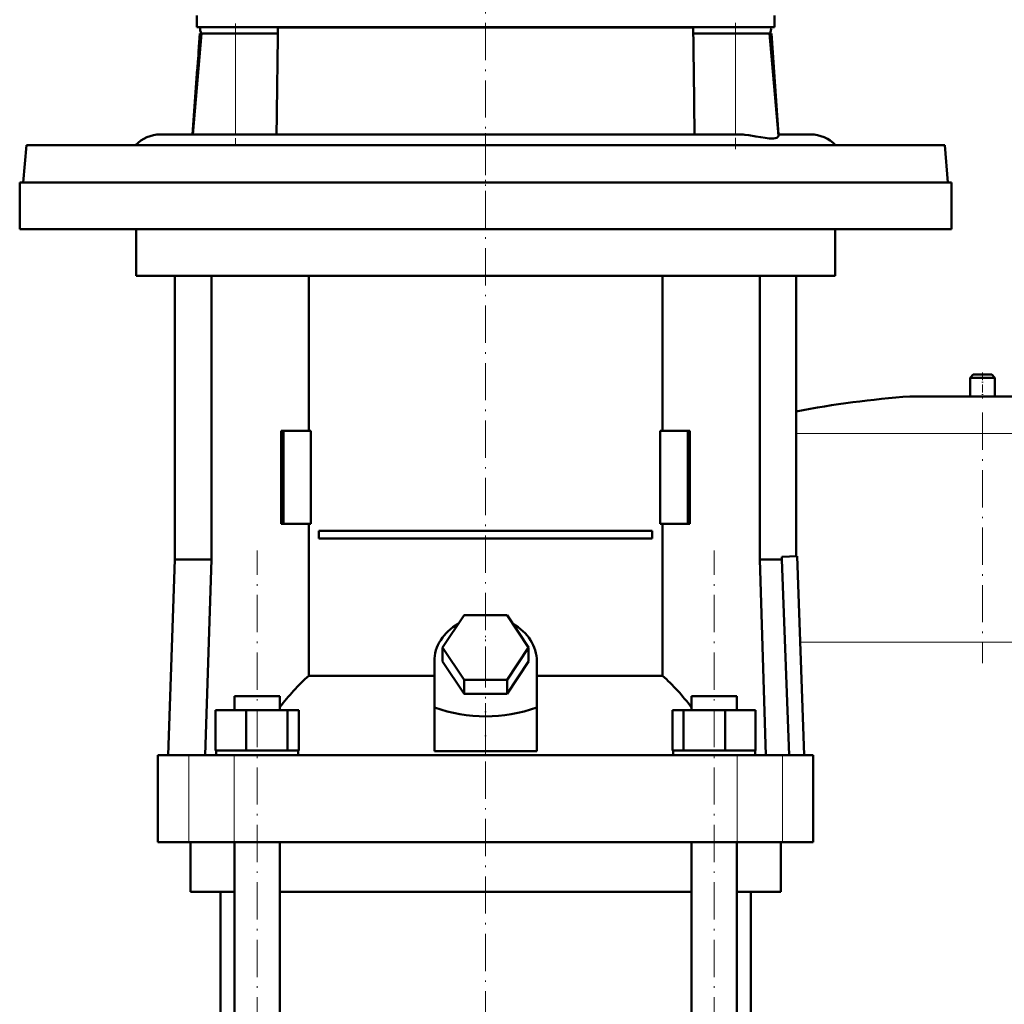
# Model space of a CAD drawing. Extents: x -1438 to 1837, y -1771 to 755.
# Tile 63 of 95: x -173 to 144, y 99 to 416. Entities that reach past the tile are written whole.
import ezdxf

# ---------------------------------------------------------------- set-up
doc = ezdxf.new("R2010")
doc.units = 0
doc.linetypes.add('DASHDOT', pattern=[18.5, 12, -3, 0.5, -3])

msp = doc.modelspace()

# ---------------------------------------------------------------- linework, layer by layer
at = {"color": 7, "linetype": 'DASHDOT', "lineweight": 18}
for p, q in [((-23.22, 488.7), (-23.22, 351.9)), ((-103.72, 414.55), (-103.72, 375.55)), ((57.28, 414.68), (57.28, 374.06)), ((-23.21, 379.18), (-23.21, 188.63)), ((136.79, 289.21), (136.79, 208.57)), ((-96.75, -318), (-96.75, 244.8)), ((50.33, -318), (50.33, 244.8)), ((-23.21, -316.1), (-23.21, 223.9))]:
    msp.add_line(p, q, dxfattribs=at)
at = {"color": 7, "lineweight": 50}
for p, q in [((-116.22, 413.3), (-116.22, 417.05)), ((69.78, 413.3), (69.78, 417.05)), ((-116.22, 413.3), (21.37, 413.3)), ((-90.09, 411.3), (-90.07, 412.97)), ((21.37, 413.3), (69.78, 413.3)), ((43.63, 412.97), (43.65, 411.3)), ((-114.64, 411.3), (-117.49, 378.8)), ((-115.25, 411.3), (-115.55, 406.97)), ((-114.62, 411.3), (-115.25, 411.3)), ((-114.64, 411.3), (-103.72, 411.3)), ((-90.09, 411.3), (-103.72, 411.3)), ((57.28, 411.3), (43.65, 411.3)), ((57.28, 411.3), (68.21, 411.3)), ((68.81, 411.3), (68.21, 411.3)), ((68.21, 411.3), (71.09, 378.32)), ((68.81, 411.3), (71.08, 378.8)), ((-115.56, 406.54), (-115.59, 405.95)), ((-115.55, 406.97), (-115.56, 406.54)), ((-116.04, 399.97), (-117.52, 378.8)), ((-127.87, 378.8), (-117.49, 378.8)), ((-117.49, 378.8), (-104.39, 378.8)), ((-104.37, 378.8), (-104.39, 378.8)), ((-104.37, 378.8), (-73.39, 378.8)), ((-73.39, 378.8), (57.95, 378.8)), ((71.05, 378.8), (81.43, 378.8)), ((-171.04, 375.3), (-172.09, 363.3)), ((-94.09, 375.3), (-171.04, 375.3)), ((124.6, 375.3), (-94.09, 375.3)), ((124.6, 375.3), (125.65, 363.3)), ((-173.21, 363.3), (-23.21, 363.3)), ((-173.21, 363.3), (-173.21, 348.3)), ((-172.09, 363.3), (-94.59, 363.3)), ((-94.59, 363.3), (125.65, 363.3)), ((-23.21, 363.3), (126.79, 363.3)), ((126.79, 363.3), (126.79, 348.3)), ((-173.21, 348.3), (-23.21, 348.3)), ((-135.71, 348.3), (-135.71, 333.3)), ((-23.21, 348.3), (126.79, 348.3)), ((89.29, 348.3), (89.29, 333.3)), ((-135.71, 333.3), (-23.21, 333.3)), ((-123.21, 333.3), (-123.21, 241.9)), ((-111.5, 333.3), (-111.5, 241.9)), ((-80.16, 283.4), (-80.16, 333.3)), ((-23.21, 333.3), (89.29, 333.3)), ((33.74, 333.3), (33.74, 283.4)), ((65.09, 333.3), (65.09, 241.9)), ((76.79, 333.3), (76.79, 243)), ((133.79, 301.45), (132.79, 300.45)), ((133.79, 301.45), (139.79, 301.45)), ((140.79, 300.45), (139.79, 301.45)), ((132.79, 300.45), (140.79, 300.45)), ((132.79, 300.45), (132.79, 294.45)), ((140.79, 294.45), (140.79, 300.45)), ((113.79, 294.45), (136.79, 294.45)), ((132.79, 294.45), (113.79, 294.45)), ((136.79, 294.45), (159.79, 294.45)), ((159.79, 294.45), (140.79, 294.45)), ((-88.28, 283.4), (-88.99, 283.4)), ((-88.99, 253.4), (-88.99, 283.4)), ((-79.44, 283.4), (-88.28, 283.4)), ((-88.28, 253.4), (-88.28, 283.4)), ((-79.44, 253.4), (-79.44, 283.4)), ((33.02, 283.4), (33.02, 253.4)), ((41.87, 283.4), (33.02, 283.4)), ((41.87, 253.4), (41.87, 283.4)), ((42.57, 283.4), (41.87, 283.4)), ((42.57, 283.4), (42.57, 253.4)), ((-88.99, 253.4), (-88.28, 253.4)), ((-88.28, 253.4), (-79.44, 253.4)), ((-80.16, 204.51), (-80.16, 253.4)), ((-76.86, 251.15), (30.45, 251.15)), ((-76.86, 251.15), (-76.86, 248.65)), ((30.45, 251.15), (30.45, 248.65)), ((33.02, 253.4), (41.87, 253.4)), ((33.74, 253.4), (33.74, 204.51)), ((41.87, 253.4), (42.57, 253.4)), ((30.45, 248.65), (-76.86, 248.65)), ((-123.21, 241.9), (-125.41, 178.9)), ((-111.5, 241.9), (-123.21, 241.9)), ((-111.5, 241.9), (-113.45, 178.9)), ((65.09, 241.9), (72.18, 241.9)), ((65.09, 241.9), (67.03, 178.9)), ((72.18, 242.84), (77.13, 243.01)), ((72.18, 241.9), (72.18, 242.84)), ((74.49, 178.9), (72.18, 241.9)), ((77.13, 243.01), (79.34, 178.9)), ((-37.07, 213.6), (-30.14, 223.99)), ((-30.14, 223.99), (-16.28, 223.99)), ((-16.28, 223.99), (-9.35, 213.6)), ((-30.14, 203.21), (-37.07, 213.6)), ((-37.07, 209.1), (-37.07, 213.6)), ((-9.35, 213.6), (-16.28, 203.21)), ((-9.35, 209.1), (-9.35, 213.6)), ((-39.71, 194.25), (-39.71, 209.1)), ((-30.14, 198.71), (-37.07, 209.1)), ((-9.35, 209.1), (-16.28, 198.71)), ((-6.71, 194.25), (-6.71, 209.1)), ((-80.16, 204.51), (-39.71, 204.51)), ((-16.28, 203.21), (-30.14, 203.21)), ((-30.14, 198.71), (-30.14, 203.21)), ((-16.28, 198.71), (-16.28, 203.21)), ((-6.71, 204.51), (33.74, 204.51)), ((-104.05, 197.9), (-101.91, 197.9)), ((-104.05, 193.4), (-104.05, 197.9)), ((-101.91, 197.9), (-89.45, 197.9)), ((-89.45, 193.4), (-89.45, 197.9)), ((-16.28, 198.71), (-30.14, 198.71)), ((43.03, 197.9), (55.49, 197.9)), ((43.03, 193.4), (43.03, 197.9)), ((55.49, 197.9), (57.63, 197.9)), ((57.63, 193.4), (57.63, 197.9)), ((-110.13, 193.4), (-100.33, 193.4)), ((-110.13, 180.4), (-110.13, 193.4)), ((-100.33, 193.4), (-86.95, 193.4)), ((-100.33, 180.4), (-100.33, 193.4)), ((-86.95, 180.4), (-86.95, 193.4)), ((-86.95, 193.4), (-83.36, 193.4)), ((-83.36, 180.4), (-83.36, 193.4)), ((-39.71, 180.26), (-39.71, 194.25)), ((-6.71, 180.26), (-6.71, 194.25)), ((36.95, 193.4), (40.53, 193.4)), ((36.95, 180.4), (36.95, 193.4)), ((40.53, 193.4), (53.92, 193.4)), ((40.53, 180.4), (40.53, 193.4)), ((53.92, 193.4), (63.71, 193.4)), ((53.92, 180.4), (53.92, 193.4)), ((63.71, 180.4), (63.71, 193.4)), ((-128.71, 178.9), (-118.77, 178.9)), ((-128.71, 150.9), (-128.71, 178.9)), ((-118.77, 178.9), (-104.2, 178.9)), ((-110.13, 180.4), (-109.12, 180.4)), ((-109.95, 178.9), (-109.95, 180.4)), ((-109.12, 180.4), (-101.35, 180.4)), ((-104.2, 178.9), (57.78, 178.9)), ((-101.35, 180.4), (-100.33, 180.4)), ((-100.33, 180.4), (-98.95, 180.4)), ((-98.95, 180.4), (-88.33, 180.4)), ((-88.33, 180.4), (-86.95, 180.4)), ((-86.95, 180.4), (-86.58, 180.4)), ((-86.58, 180.4), (-83.55, 180.4)), ((-83.73, 180.4), (-83.36, 180.4)), ((-83.55, 180.4), (-83.55, 178.9)), ((-39.71, 180.26), (-23.21, 180.26)), ((-23.21, 180.26), (-6.71, 180.26)), ((36.95, 180.4), (37.32, 180.4)), ((37.13, 180.4), (40.16, 180.4)), ((37.13, 178.9), (37.13, 180.4)), ((40.16, 180.4), (40.53, 180.4)), ((40.53, 180.4), (41.91, 180.4)), ((41.91, 180.4), (52.54, 180.4)), ((52.54, 180.4), (53.92, 180.4)), ((53.92, 180.4), (54.93, 180.4)), ((54.93, 180.4), (62.7, 180.4)), ((57.78, 178.9), (72.36, 178.9)), ((62.7, 180.4), (63.71, 180.4)), ((63.53, 180.4), (63.53, 178.9)), ((72.36, 178.9), (82.29, 178.9)), ((82.29, 150.9), (82.29, 178.9)), ((-118.77, 150.9), (-128.71, 150.9)), ((-104.2, 150.9), (-118.77, 150.9)), ((-118.21, 134.9), (-118.21, 150.9)), ((57.78, 150.9), (-104.2, 150.9)), ((-104.05, -271.1), (-104.05, 150.9)), ((-89.45, -271.1), (-89.45, 150.9)), ((43.03, -271.1), (43.03, 150.9)), ((57.63, -271.1), (57.63, 150.9)), ((72.36, 150.9), (57.78, 150.9)), ((71.79, 134.9), (71.79, 150.9)), ((82.29, 150.9), (72.36, 150.9)), ((-104.05, 134.9), (-118.21, 134.9)), ((-108.56, -271.1), (-108.56, 134.9)), ((-23.21, 134.9), (-89.45, 134.9)), ((43.03, 134.9), (-23.21, 134.9)), ((71.79, 134.9), (57.63, 134.9)), ((62.14, -271.1), (62.14, 134.9))]:
    msp.add_line(p, q, dxfattribs=at)
at = {"color": 7, "lineweight": 18}
for p, q in [((-90.07, 412.97), (-67.28, 412.97)), ((-67.28, 412.97), (43.63, 412.97)), ((-103.72, 411.3), (-103.72, 378.8)), ((57.28, 411.3), (57.28, 378.8)), ((136.79, 294.43), (113.43, 294.43)), ((160.16, 294.43), (136.79, 294.43)), ((136.79, 282.49), (76.79, 282.49)), ((196.79, 282.49), (136.79, 282.49)), ((136.79, 215.29), (78.09, 215.29)), ((195.86, 215.29), (136.79, 215.29)), ((-118.77, 150.9), (-118.77, 178.9)), ((-104.2, 150.9), (-104.2, 178.9)), ((57.78, 150.9), (57.78, 178.9)), ((72.36, 150.9), (72.36, 178.9))]:
    msp.add_line(p, q, dxfattribs=at)
at = {"color": 7, "linetype": 'DASHDOT', "lineweight": 18, "ltscale": 0.014685}
msp.add_line((-116.09, 403.47), (-115.5, 403.47), dxfattribs=at)
at = {"color": 7, "linetype": 'DASHDOT', "lineweight": 18, "ltscale": 0.210416}
msp.add_line((136.79, 302.15), (136.79, 293.73), dxfattribs=at)
at = {"color": 7, "linetype": 'DASHDOT', "lineweight": 18, "ltscale": 0.419809}
msp.add_line((-23.21, 178.86), (-23.21, 195.65), dxfattribs=at)
at = {"color": 7, "lineweight": 50}
msp.add_lwpolyline([(60.29, 378.68), (61.49, 378.54), (63.79, 378.17), (65.39, 377.89), (66.85, 377.65), (68.12, 377.51), (68.86, 377.47), (69.49, 377.49), (70.02, 377.57), (70.58, 377.74), (70.93, 377.97), (71.03, 378.09), (71.09, 378.32)], dxfattribs=at)
for centre, radius, start, end in [((-112.64, 412.8), 2.5, 168.463, 216.8699), ((66.2, 412.8), 2.5, 323.1301, 11.537), ((22819.68, 101.76), 22911.86, 179.225926, 179.307205), ((-22866.12, 101.76), 22911.86, 0.692799, 0.774078), ((-208.36, 409.96), 92.86, 356.0026, 357.5287), ((-208.36, 409.96), 92.86, 356.0026, 357.5287), ((-208.45, 409.95), 92.95, 357.5338, 358.1638), ((-209.41, 410.03), 93.91, 354.4809, 355.9998), ((-209.41, 410.03), 93.91, 354.4809, 355.9998), ((-210.99, 410.19), 95.5, 353.8583, 354.4785), ((-127.87, 367.8), 11, 90, 137.0141), ((57.86, 354.84), 23.96, 84.1849, 89.7869), ((81.43, 367.8), 11, 42.9859, 90), ((136.79, -24.71), 320, 94.1872, 100.8069), ((113.79, 289.45), 5, 90, 94.1872)]:
    msp.add_arc(centre, radius, start, end, dxfattribs=at)
for centre, major_axis, ratio, start_param, end_param in [((-23.21, 209.1), (-16.5, 0), 0.866025, 5.274709, 6.283185), ((-23.21, 209.1), (-16.5, 0), 0.866025, 3.141593, 4.150069), ((-40.87, 147.87), (0, 72.02), 0.882948, 0.666001, 0.869356), ((-5.64, 147.76), (-0.3, -72.14), 0.882782, 2.276636, 2.47978), ((-23.21, 337.17), (0, 145.74), 0.578018, 2.944446, 3.338739)]:
    msp.add_ellipse(centre, major_axis=major_axis, ratio=ratio, start_param=start_param, end_param=end_param, dxfattribs=at)

doc.saveas('drawing.dxf')
